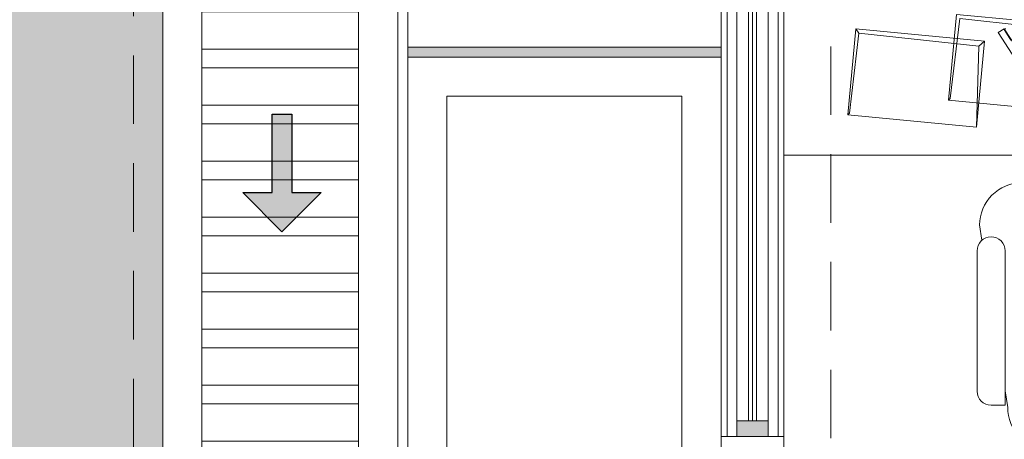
# Model space of a CAD drawing. Header units: millimetres. Extents: x -8931983 to 9630244, y 4 to 18563053.
# Tile 31 of 256: x 349101.97 to 349104.48, y 9281945.05 to 9281946.12. Entities that reach past the tile are written whole.
import ezdxf

# ---------------------------------------------------------------- set-up
doc = ezdxf.new("R2010")
doc.units = ezdxf.units.MM
doc.linetypes.add('DASHED2', pattern=[0.375, 0.25, -0.125])
for name, color, linetype, lineweight in [('.', 7, 'Continuous', 0), ('0_ CUNETAS', 151, 'Continuous', 5), ('0_PROYECCIONES 1', 1, 'DASHED2', 0), ('0_VANOS', 30, 'Continuous', 9), ('CUNETAS', 5, 'Continuous', 0), ('HIERVA', 108, 'Continuous', 0), ('MURO', 133, 'Continuous', 15), ('TARRAJEO', 32, 'Continuous', 0), ('vereda', 254, 'Continuous', 5)]:
    doc.layers.add(name, color=color, linetype=linetype, lineweight=lineweight)
doc.layers.add('0_TEXTURA PISOS', color=252, linetype='Continuous', lineweight=0, true_color=0x8c8c8c)
doc.layers.add('LMOBILIARIO', color=252, linetype='Continuous', lineweight=5, true_color=0x898989)

# ---------------------------------------------------------------- blocks, each defined once
blk = doc.blocks.new('*U3805')
at = {"layer": '.', "lineweight": 30}
h = blk.add_hatch(color=1, dxfattribs=at)
h.dxf.hatch_style = 1
h.paths.add_polyline_path([(-0.0249999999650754, -0.0500000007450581), (-0.0999999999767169, -0.0500000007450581), (0, -0.150000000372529), (0.1000000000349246, -0.0500000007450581), (0.0250000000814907, -0.0500000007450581), (0.0250000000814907, 0.1499999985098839), (-0.0249999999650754, 0.1499999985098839)])
at = {"layer": '0_ CUNETAS', "color": 1, "lineweight": 30}
blk.add_lwpolyline([(-0.099999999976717, -0.0500000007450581), (-0.0249999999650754, -0.0500000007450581), (-0.0249999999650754, 0.1499999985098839), (0.0250000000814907, 0.1499999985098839), (0.0250000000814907, -0.0500000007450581), (0.1000000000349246, -0.0500000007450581), (0, -0.150000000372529)], close=True, dxfattribs=at)
blk = doc.blocks.new('*U3868')
at = {"layer": '0_ CUNETAS', "color": 0, "linetype": 'ByBlock', "lineweight": -2, "transparency": 16777216}
blk.add_blockref('*U3805', (1.4e-15, 22.5), dxfattribs=at)
blk = doc.blocks.new('red drenaje')
at = {"layer": '0_ CUNETAS', "lineweight": 0}
h = blk.add_hatch(dxfattribs=at)
h.set_pattern_fill('ANSI32', color=256, scale=0.015, angle=135)
h.set_pattern_definition([(180, (7.209970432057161, 110.9101056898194), (0, -0.142875), []), (180, (7.162345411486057, 110.9577307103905), (0, -0.142875), [])])
h.paths.add_polyline_path([(-48.20003028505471, 69.903105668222), (-48.60003028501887, 69.90310566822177), (-48.60003028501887, 10.19298912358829), (-48.20003028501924, 10.19298912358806)])
for p, q in [((-48.70003028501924, 70.00310566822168), (-48.70003028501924, 10.19298912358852)), ((-48.10003028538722, 70.00310566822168), (-48.10003028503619, 10.1929891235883)), ((-48.60003028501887, 69.78010566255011), (-48.60003028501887, 10.19298912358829)), ((-48.20003028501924, 69.78010566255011), (-48.20003028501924, 10.19298912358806))]:
    blk.add_line(p, q, dxfattribs=at)
blk.add_lwpolyline([(-48.20003028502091, 10.19298912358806), (-48.20003028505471, 69.903105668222), (-48.60003028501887, 69.90310566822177), (-48.60003028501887, 10.19298912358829)], close=True, dxfattribs=at)
blk.add_blockref('*U3868', (-48.39571811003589, 5.224853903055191), dxfattribs=at)
blk = doc.blocks.new('junta vereda 0.8')
at = {"layer": '.', "true_color": 0x939598}
h = blk.add_hatch(color=252, dxfattribs=at)
h.dxf.hatch_style = 1
h.paths.add_polyline_path([(0.0127000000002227, 0), (-0.0127000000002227, 0), (-0.0127000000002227, 0.799999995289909), (0.0127000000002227, 0.799999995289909)])
at = {"layer": '0_TEXTURA PISOS'}
h = blk.add_hatch(dxfattribs=at)
h.set_pattern_fill('ANGLE', color=256, angle=180)
h.set_pattern_definition([(180, (5477.765441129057, 1211.768031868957), (-9e-16, -6.985), [5.08, -1.905]), (270, (5477.765441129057, 1211.768031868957), (6.985, -1.3e-15), [5.08, -1.905])])
h.paths.add_polyline_path([(0.0127000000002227, 0), (-0.0127000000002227, 0), (-0.0127000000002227, 0.799999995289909), (0.0127000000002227, 0.799999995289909)])
at = {"layer": 'vereda'}
blk.add_lwpolyline([(0.0127000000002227, 0), (-0.0127000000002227, 0), (-0.0127000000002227, 0.799999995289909), (0.0127000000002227, 0.799999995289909)], close=True, dxfattribs=at)
blk = doc.blocks.new('VEREDAAAAA')
at = {"layer": 'vereda', "elevation": 1.018293e-09}
for points in [[(-19.03000001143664, -1.225400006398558), (-19.03000001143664, -3.926999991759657), (-19.83000000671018, -3.926999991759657), (-19.83000000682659, -1.225400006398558)], [(-19.03000001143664, -3.952399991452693), (-19.03000001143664, -6.952399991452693), (-19.83000000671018, -6.952399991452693), (-19.83000000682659, -3.952399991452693)], [(-19.13000001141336, -4.052399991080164), (-19.13000001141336, -6.852399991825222), (-19.73000000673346, -6.852399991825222), (-19.73000000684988, -4.052399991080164)]]:
    blk.add_lwpolyline(points, close=True, dxfattribs=at)
at = {"layer": 'vereda', "rotation": 270}
blk.add_blockref('junta vereda 0.8', (-19.83000000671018, -3.939699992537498, 1.018293e-09), dxfattribs=at)
blk = doc.blocks.new('*U881')
at = {"linetype": 'Continuous', "lineweight": 0, "true_color": 0xbebebe}
blk.add_hatch(color=9, dxfattribs=at).paths.add_polyline_path([(3039.91243599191, 1360.543106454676), (3039.87243599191, 1360.543106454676), (3039.87243599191, 1360.463106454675), (3039.91243599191, 1360.463106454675)])
at = {"layer": '0_VANOS', "linetype": 'Continuous'}
for p, q in [((3037.252435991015, 1360.513106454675), (3039.87243599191, 1360.513106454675)), ((3037.252435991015, 1360.503106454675), (3039.87243599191, 1360.503106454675)), ((3037.252435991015, 1360.493106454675), (3039.87243599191, 1360.493106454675))]:
    blk.add_line(p, q, dxfattribs=at)
for points in [[(3037.252435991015, 1360.543106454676), (3039.87243599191, 1360.543106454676), (3039.87243599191, 1360.463106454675), (3037.252435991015, 1360.463106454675)], [(3039.87243599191, 1360.543106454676), (3039.87243599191, 1360.463106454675), (3039.91243599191, 1360.463106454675), (3039.91243599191, 1360.543106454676)]]:
    blk.add_lwpolyline(points, close=True, dxfattribs=at)
blk = doc.blocks.new('ESCRITORIOOO TOPICO')
at = {"layer": 'LMOBILIARIO', "lineweight": 0}
for p, q in [((-1.275224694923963, 0.3480305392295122), (-1.29958535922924, 0.1440436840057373)), ((-1.275224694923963, 0.3480305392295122), (-0.9695328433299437, 0.3147740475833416)), ((-1.532215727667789, 0.3108805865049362), (-1.556576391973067, 0.1068937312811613)), ((-1.540131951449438, 0.3218190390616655), (-1.532215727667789, 0.3108805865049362)), ((-1.532215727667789, 0.3108805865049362), (-1.22652387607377, 0.2776240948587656)), ((-1.177164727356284, 0.3124237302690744), (-1.162086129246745, 0.3223144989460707)), ((-1.141101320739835, 0.2574446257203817), (-1.177164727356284, 0.3124237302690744)), ((-1.162086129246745, 0.3223144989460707), (-1.125957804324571, 0.2672364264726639)), ((-1.162000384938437, 0.320168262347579), (-1.158071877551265, 0.3227451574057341)), ((-1.162000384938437, 0.320168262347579), (-1.144400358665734, 0.293336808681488)), ((-1.22652387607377, 0.2776240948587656), (-1.23252965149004, 0.0714576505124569)), ((-1.211625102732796, 0.2904622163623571), (-1.22652387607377, 0.2776240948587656)), ((-1.29958535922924, 0.1440436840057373), (-1.303844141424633, 0.1399787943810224)), ((-1.556576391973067, 0.1068937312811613), (-1.56083517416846, 0.1028288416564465))]:
    blk.add_line(p, q, dxfattribs=at)
for points in [[(-1.723819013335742, 0.9054742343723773), (0, 0.9054742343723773), (0, 0), (-1.723819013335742, 0)], [(-1.304045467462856, 0.1399644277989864), (-1.283140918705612, 0.3589689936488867), (-0.9546340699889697, 0.3276121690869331), (-0.9755386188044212, 0.1086076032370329)], [(-1.561036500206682, 0.1028144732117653), (-1.540131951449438, 0.3218190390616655), (-1.211625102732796, 0.2904622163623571), (-1.23252965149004, 0.0714576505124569)]]:
    blk.add_lwpolyline(points, close=True, dxfattribs=at)
blk = doc.blocks.new('SILLAAAAA')
at = {"layer": 'LMOBILIARIO', "lineweight": 0}
for points in [[(-0.3341369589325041, -0.1463742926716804), (-0.3401314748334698, -0.1074099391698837, -0.4142135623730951), (-0.2327215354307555, 0), (0.2327215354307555, 0, -0.4142135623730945), (0.3401314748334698, -0.1074099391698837), (0.3341369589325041, -0.1463742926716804)], [(-0.2750000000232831, -0.5307645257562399), (-0.2685248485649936, -0.57285301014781, 0.4142135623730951), (-0.1611149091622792, -0.6802629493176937), (0.1611149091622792, -0.6802629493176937, 0.4142135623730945), (0.2685248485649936, -0.57285301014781), (0.2750000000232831, -0.5307645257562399)], [(0.1969182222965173, -0.6741200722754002), (0.1969182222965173, -0.6234865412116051, 0.4142135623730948), (0.1611149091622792, -0.5876832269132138), (-0.1611149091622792, -0.5876832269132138, 0.414213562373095), (-0.1969182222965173, -0.6234865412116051), (-0.1969182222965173, -0.6741200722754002)]]:
    blk.add_lwpolyline(points, format="xyb", dxfattribs=at)
for points in [[(-0.2750000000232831, -0.5673661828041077), (-0.3108033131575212, -0.5673661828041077, -0.4142135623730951), (-0.3466066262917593, -0.5315628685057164), (-0.3466066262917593, -0.1735297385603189, -1), (-0.2750000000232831, -0.1735297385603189)], [(0.3466066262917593, -0.5315628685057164), (0.3466066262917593, -0.1735297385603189, 1), (0.2750000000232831, -0.1735297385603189), (0.2750000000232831, -0.5673661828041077), (0.3108033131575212, -0.5673661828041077, 0.4142135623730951)]]:
    blk.add_lwpolyline(points, format="xyb", close=True, dxfattribs=at)
blk = doc.blocks.new('ADMIII PLATA GG')
at = {"layer": '0_PROYECCIONES 1', "ltscale": 0.7}
for points in [[(1.515000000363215, 1.391999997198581), (-19.31500001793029, 1.391999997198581), (-19.31500001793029, -23.93800000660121), (1.515000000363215, -23.93800000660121)], [(-17.53500001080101, -0.7149999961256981), (-17.81500000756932, -0.7149999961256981), (-17.81500001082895, -21.58500000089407), (-17.53500001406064, -21.58500000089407)]]:
    blk.add_lwpolyline(points, close=True, dxfattribs=at)
at = {"layer": 'MURO'}
for p, q in [((-17.79999500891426, -3.704999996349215), (-17.79999500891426, -1.004999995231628)), ((-17.6699940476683, -3.704999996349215), (-17.6699940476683, -1.004999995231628))]:
    blk.add_line(p, q, dxfattribs=at)
at = {"layer": 'TARRAJEO'}
for p, q in [((-17.81500001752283, -3.704999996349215), (-17.81500000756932, -1.004999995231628)), ((-17.65500000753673, -3.704999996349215), (-17.65500000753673, -1.004999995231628)), ((-17.81500000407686, -3.704999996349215), (-17.65500000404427, -3.704999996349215)), ((-17.81500000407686, -5.359999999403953), (-17.81500000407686, -3.704999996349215)), ((-17.65500000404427, -3.704999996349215), (-17.65500000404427, -5.359999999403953))]:
    blk.add_line(p, q, dxfattribs=at)
at = {"layer": 'vereda'}
blk.add_line((-17.81500000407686, -3.704999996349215), (-17.65500000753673, -3.705000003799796), dxfattribs=at)
at = {"lineweight": 5}
blk.add_blockref('ESCRITORIOOO TOPICO', (-15.93118099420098, -2.987386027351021), dxfattribs=at)
at = {"lineweight": 5, "xscale": -1}
blk.add_blockref('SILLAAAAA', (-16.81530718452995, -3.058231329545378, -6.1236278e-09), dxfattribs=at)
at = {"layer": '0_VANOS', "rotation": 270}
blk.add_blockref('*U881', (-1378.238106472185, 3036.20743599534), dxfattribs=at)

msp = doc.modelspace()

# ---------------------------------------------------------------- hatches: boundary and pattern name
at = {"layer": 'HIERVA', "lineweight": 0, "true_color": 0x136734, "transparency": 33554610}
h = msp.add_hatch(dxfattribs=at)
h.set_pattern_fill('GRASS', color=116, scale=0.012, angle=-114.5065062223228)
h.set_pattern_definition([(335.4934937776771, (343686.2073819, 9280804.513460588), (0.2855098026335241, 0.1067107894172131), [0.05715, -0.37390229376]), (290.4934937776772, (343686.2073819, 9280804.513460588), (0.2855098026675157, 0.1067107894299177), [0.05715, -0.24765]), (20.49349377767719, (343686.2073819, 9280804.513460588), (-0.1067107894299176, 0.2855098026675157), [0.05715, -0.24765])])
h.paths.add_polyline_path([(349102.3346656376, 9281948.573804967), (349092.7226483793, 9281948.573804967), (349092.7378842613, 9281918.001386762), (349100.8106329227, 9281918.001386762), (349100.8147307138, 9281925.21947238), (349102.3346656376, 9281925.21947238)])
h.paths.add_polyline_path([(349098.66570529, 9281930.699472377), (349098.66570529, 9281925.21947238), (349094.3857052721, 9281925.21947238), (349094.3857052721, 9281930.699472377)], flags=16)

# ---------------------------------------------------------------- linework, layer by layer
at = {"layer": 'vereda'}
msp.add_lwpolyline([(349102.3346656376, 9281948.573804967), (349092.7226483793, 9281948.573804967), (349092.7378842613, 9281918.001386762), (349100.8106329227, 9281918.001386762), (349100.8147307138, 9281925.219453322), (349102.3346656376, 9281925.21947238), (349102.3346656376, 9281948.573804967)], dxfattribs=at)

# ---------------------------------------------------------------- block references
at = {"lineweight": 5}
msp.add_blockref('VEREDAAAAA', (349122.7898144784, 9281949.974441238), dxfattribs=at)

# ---------------------------------------------------------------- next in the draw order: block references
msp.add_blockref('ADMIII PLATA GG', (349121.5748144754, 9281948.759441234), dxfattribs=at)

# ---------------------------------------------------------------- next in the draw order: block references
at = {"layer": 'CUNETAS', "color": 84, "lineweight": 30}
msp.add_blockref('red drenaje', (349151.0346959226, 9281918.001386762), dxfattribs=at)

doc.saveas('drawing.dxf')
